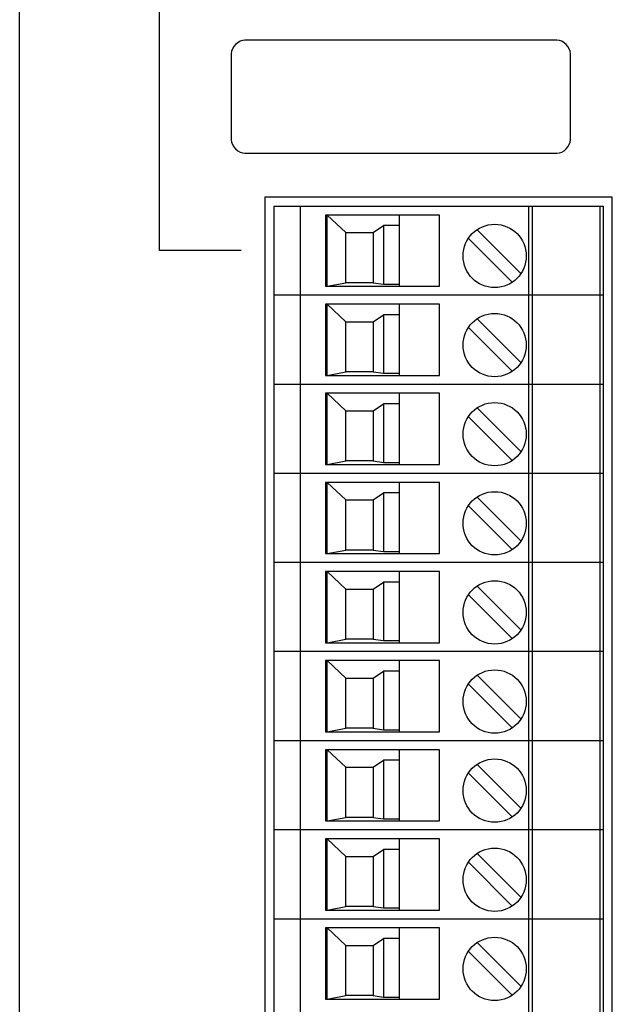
# Model space of a CAD drawing. Header units: inches. Extents: x 0 to 34, y 0 to 22.
# Tile 51 of 98: x 12.9 to 14.2, y 14.3 to 16.5. Entities that reach past the tile are written whole.
import ezdxf

# ---------------------------------------------------------------- set-up
doc = ezdxf.new("R2010")
doc.units = ezdxf.units.IN
doc.header["$LTSCALE"] = 1.87
doc.header["$MEASUREMENT"] = 0
doc.layers.get('0').update_dxf_attribs({"linetype": 'CONTINUOUS'})
doc.layers.add('DATUMCURVES', color=7, linetype='CONTINUOUS')

msp = doc.modelspace()

# ---------------------------------------------------------------- linework, layer by layer
at = {"color": 7, "linetype": 'CONTINUOUS'}
for p, q in [((13.4365, 16.0983), (13.4365, 10.0544)), ((14.2048, 16.0983), (13.4365, 16.0983)), ((14.2048, 10.0544), (14.2048, 16.0983)), ((13.4565, 16.0783), (13.4565, 10.0744)), ((13.4565, 16.0783), (14.1848, 16.0783)), ((13.5155, 10.0744), (13.5155, 16.0783)), ((14.0195, 16.0783), (14.0195, 10.0744)), ((14.0273, 16.0783), (14.0273, 10.0744)), ((14.1769, 16.0783), (14.1769, 10.0744)), ((14.1848, 16.0783), (14.1848, 10.0744)), ((13.5706, 16.0586), (13.5706, 15.9012)), ((13.8226, 16.0586), (13.5706, 16.0586)), ((13.5746, 15.9012), (13.5746, 16.0586)), ((13.5746, 16.0586), (13.6159, 16.0197)), ((13.734, 15.9012), (13.734, 16.0586)), ((13.8226, 15.9012), (13.8226, 16.0586)), ((13.6759, 16.0197), (13.6986, 16.0353)), ((13.6986, 16.0353), (13.6986, 15.9059)), ((13.734, 16.0353), (13.6986, 16.0353)), ((13.6159, 15.909), (13.6159, 16.0197)), ((13.6159, 16.0197), (13.6759, 16.0197)), ((13.6759, 16.0197), (13.6759, 15.909)), ((13.9062, 16.0261), (14.0027, 15.9296)), ((13.8867, 16.0067), (13.9831, 15.9102)), ((13.5706, 15.9012), (13.8226, 15.9012)), ((13.5746, 15.9012), (13.6159, 15.909)), ((13.6759, 15.909), (13.6159, 15.909)), ((13.6759, 15.909), (13.6986, 15.9059)), ((13.6986, 15.9059), (13.734, 15.9059)), ((14.1848, 15.8815), (13.4565, 15.8815)), ((13.5706, 15.8618), (13.5706, 15.7043)), ((13.8226, 15.8618), (13.5706, 15.8618)), ((13.5746, 15.7043), (13.5746, 15.8618)), ((13.5746, 15.8618), (13.6159, 15.8228)), ((13.734, 15.7043), (13.734, 15.8618)), ((13.8226, 15.7043), (13.8226, 15.8618)), ((13.6759, 15.8228), (13.6986, 15.8384)), ((13.6986, 15.8384), (13.6986, 15.709)), ((13.734, 15.8384), (13.6986, 15.8384)), ((13.6159, 15.7122), (13.6159, 15.8228)), ((13.6159, 15.8228), (13.6759, 15.8228)), ((13.6759, 15.8228), (13.6759, 15.7122)), ((13.9062, 15.8293), (14.0027, 15.7328)), ((13.8867, 15.8098), (13.9831, 15.7134)), ((13.5706, 15.7043), (13.8226, 15.7043)), ((13.5746, 15.7043), (13.6159, 15.7122)), ((13.6759, 15.7122), (13.6159, 15.7122)), ((13.6759, 15.7122), (13.6986, 15.709)), ((13.6986, 15.709), (13.734, 15.709)), ((14.1848, 15.6846), (13.4565, 15.6846)), ((13.5706, 15.6649), (13.5706, 15.5075)), ((13.8226, 15.6649), (13.5706, 15.6649)), ((13.5746, 15.5075), (13.5746, 15.6649)), ((13.5746, 15.6649), (13.6159, 15.626)), ((13.734, 15.5075), (13.734, 15.6649)), ((13.8226, 15.5075), (13.8226, 15.6649)), ((13.6759, 15.626), (13.6986, 15.6416)), ((13.6986, 15.6416), (13.6986, 15.5122)), ((13.734, 15.6416), (13.6986, 15.6416)), ((13.6159, 15.5153), (13.6159, 15.626)), ((13.6159, 15.626), (13.6759, 15.626)), ((13.6759, 15.626), (13.6759, 15.5153)), ((13.9062, 15.6324), (14.0027, 15.5359)), ((13.8867, 15.613), (13.9831, 15.5165)), ((13.5746, 15.5075), (13.6159, 15.5153)), ((13.6759, 15.5153), (13.6159, 15.5153)), ((13.6759, 15.5153), (13.6986, 15.5122)), ((13.6986, 15.5122), (13.734, 15.5122)), ((14.1848, 15.4878), (13.4565, 15.4878)), ((13.5706, 15.5075), (13.8226, 15.5075)), ((13.5706, 15.4681), (13.5706, 15.3106)), ((13.8226, 15.4681), (13.5706, 15.4681)), ((13.5746, 15.3106), (13.5746, 15.4681)), ((13.5746, 15.4681), (13.6159, 15.4291)), ((13.734, 15.3106), (13.734, 15.4681)), ((13.8226, 15.3106), (13.8226, 15.4681)), ((13.6759, 15.4291), (13.6986, 15.4447)), ((13.6986, 15.4447), (13.6986, 15.3153)), ((13.734, 15.4447), (13.6986, 15.4447)), ((13.6159, 15.3185), (13.6159, 15.4291)), ((13.6159, 15.4291), (13.6759, 15.4291)), ((13.6759, 15.4291), (13.6759, 15.3185)), ((13.9062, 15.4356), (14.0027, 15.3391)), ((13.8867, 15.4161), (13.9831, 15.3197)), ((13.5746, 15.3106), (13.6159, 15.3185)), ((13.6759, 15.3185), (13.6159, 15.3185)), ((13.6759, 15.3185), (13.6986, 15.3153)), ((13.6986, 15.3153), (13.734, 15.3153)), ((14.1848, 15.2909), (13.4565, 15.2909)), ((13.5706, 15.3106), (13.8226, 15.3106)), ((13.5706, 15.2712), (13.5706, 15.1138)), ((13.8226, 15.2712), (13.5706, 15.2712)), ((13.5746, 15.1138), (13.5746, 15.2712)), ((13.5746, 15.2712), (13.6159, 15.2323)), ((13.734, 15.1138), (13.734, 15.2712)), ((13.8226, 15.1138), (13.8226, 15.2712)), ((13.6759, 15.2323), (13.6986, 15.2479)), ((13.6986, 15.2479), (13.6986, 15.1185)), ((13.734, 15.2479), (13.6986, 15.2479)), ((13.6159, 15.1216), (13.6159, 15.2323)), ((13.6159, 15.2323), (13.6759, 15.2323)), ((13.6759, 15.2323), (13.6759, 15.1216)), ((13.9062, 15.2387), (14.0027, 15.1422)), ((13.8867, 15.2193), (13.9831, 15.1228)), ((13.5746, 15.1138), (13.6159, 15.1216)), ((13.6759, 15.1216), (13.6159, 15.1216)), ((13.6759, 15.1216), (13.6986, 15.1185)), ((13.6986, 15.1185), (13.734, 15.1185)), ((13.5706, 15.1138), (13.8226, 15.1138)), ((14.1848, 15.0941), (13.4565, 15.0941)), ((13.5706, 15.0744), (13.5706, 14.9169)), ((13.8226, 15.0744), (13.5706, 15.0744)), ((13.5746, 14.9169), (13.5746, 15.0744)), ((13.5746, 15.0744), (13.6159, 15.0354)), ((13.734, 14.9169), (13.734, 15.0744)), ((13.8226, 14.9169), (13.8226, 15.0744)), ((13.6159, 14.9248), (13.6159, 15.0354)), ((13.6159, 15.0354), (13.6759, 15.0354)), ((13.6759, 15.0354), (13.6986, 15.051)), ((13.6759, 15.0354), (13.6759, 14.9248)), ((13.6986, 15.051), (13.6986, 14.9216)), ((13.734, 15.051), (13.6986, 15.051)), ((13.9062, 15.0419), (14.0027, 14.9454)), ((13.8867, 15.0224), (13.9831, 14.9259)), ((13.5746, 14.9169), (13.6159, 14.9248)), ((13.6759, 14.9248), (13.6159, 14.9248)), ((13.6759, 14.9248), (13.6986, 14.9216)), ((13.6986, 14.9216), (13.734, 14.9216)), ((13.5706, 14.9169), (13.8226, 14.9169)), ((14.1848, 14.8972), (13.4565, 14.8972)), ((13.5706, 14.8775), (13.5706, 14.7201)), ((13.8226, 14.8775), (13.5706, 14.8775)), ((13.5746, 14.7201), (13.5746, 14.8775)), ((13.5746, 14.8775), (13.6159, 14.8386)), ((13.734, 14.7201), (13.734, 14.8775)), ((13.8226, 14.7201), (13.8226, 14.8775)), ((13.6159, 14.7279), (13.6159, 14.8386)), ((13.6159, 14.8386), (13.6759, 14.8386)), ((13.6759, 14.8386), (13.6986, 14.8542)), ((13.6759, 14.8386), (13.6759, 14.7279)), ((13.6986, 14.8542), (13.6986, 14.7248)), ((13.734, 14.8542), (13.6986, 14.8542)), ((13.9062, 14.845), (14.0027, 14.7485)), ((13.8867, 14.8256), (13.9831, 14.7291)), ((13.5746, 14.7201), (13.6159, 14.7279)), ((13.6759, 14.7279), (13.6159, 14.7279)), ((13.6759, 14.7279), (13.6986, 14.7248)), ((13.5706, 14.7201), (13.8226, 14.7201)), ((13.6986, 14.7248), (13.734, 14.7248)), ((14.1848, 14.7004), (13.4565, 14.7004)), ((13.8226, 14.6807), (13.5706, 14.6807)), ((13.5706, 14.6807), (13.5706, 14.5232)), ((13.5746, 14.5232), (13.5746, 14.6807)), ((13.5746, 14.6807), (13.6159, 14.6417)), ((13.734, 14.5232), (13.734, 14.6807)), ((13.8226, 14.5232), (13.8226, 14.6807)), ((13.6159, 14.6417), (13.6759, 14.6417)), ((13.6159, 14.5311), (13.6159, 14.6417)), ((13.6759, 14.6417), (13.6986, 14.6573)), ((13.6759, 14.6417), (13.6759, 14.5311)), ((13.734, 14.6573), (13.6986, 14.6573)), ((13.6986, 14.6573), (13.6986, 14.5279)), ((13.9062, 14.6482), (14.0027, 14.5517)), ((13.8867, 14.6287), (13.9831, 14.5322)), ((13.5746, 14.5232), (13.6159, 14.5311)), ((13.6759, 14.5311), (13.6159, 14.5311)), ((13.6759, 14.5311), (13.6986, 14.5279)), ((13.5706, 14.5232), (13.8226, 14.5232)), ((13.6986, 14.5279), (13.734, 14.5279)), ((14.1848, 14.5035), (13.4565, 14.5035)), ((13.8226, 14.4838), (13.5706, 14.4838)), ((13.5706, 14.4838), (13.5706, 14.3264)), ((13.5746, 14.3264), (13.5746, 14.4838)), ((13.5746, 14.4838), (13.6159, 14.4449)), ((13.734, 14.3264), (13.734, 14.4838)), ((13.8226, 14.3264), (13.8226, 14.4838)), ((13.6159, 14.4449), (13.6759, 14.4449)), ((13.6159, 14.3342), (13.6159, 14.4449)), ((13.6759, 14.4449), (13.6986, 14.4605)), ((13.6759, 14.4449), (13.6759, 14.3342)), ((13.734, 14.4605), (13.6986, 14.4605)), ((13.6986, 14.4605), (13.6986, 14.3311)), ((13.9062, 14.4513), (14.0027, 14.3548)), ((13.8867, 14.4319), (13.9831, 14.3354)), ((13.5746, 14.3264), (13.6159, 14.3342)), ((13.6759, 14.3342), (13.6159, 14.3342)), ((13.6759, 14.3342), (13.6986, 14.3311)), ((13.5706, 14.3264), (13.8226, 14.3264)), ((13.6986, 14.3311), (13.734, 14.3311))]:
    msp.add_line(p, q, dxfattribs=at)
for centre in [(13.9447, 15.9682), (13.9447, 15.7713), (13.9447, 15.5745), (13.9447, 15.3776), (13.9447, 15.1808), (13.9447, 14.9839), (13.9447, 14.7871), (13.9447, 14.5902), (13.9447, 14.3933)]:
    msp.add_circle(centre, 0.0699, dxfattribs=at)
at = {"layer": 'DATUMCURVES', "color": 40, "linetype": 'CONTINUOUS'}
for points in [[(12.8946, 9.6321, 0.8645), (12.8946, 10.0575, 0.8645), (12.8946, 12.7802, 0.8645), (12.8946, 15.5028, 0.8645), (12.8946, 17.8, 0.8645)], [(13.2036, 15.9799, 0.8645), (13.2036, 16.0183, 0.8645), (13.2036, 16.2642, 0.8645), (13.2036, 16.51, 0.8645), (13.2036, 16.7175, 0.8645)], [(14.0824, 16.445, 0.8645), (14.0465, 16.445, 0.8645), (13.8165, 16.445, 0.8645), (13.5865, 16.445, 0.8645), (13.3925, 16.445, 0.8645)], [(13.3624, 16.415, 0.8645), (13.3624, 16.4051, 0.8645), (13.3624, 16.3418, 0.8645), (13.3624, 16.2785, 0.8645), (13.3624, 16.225, 0.8645)], [(14.1124, 16.225, 0.8645), (14.1124, 16.2349, 0.8645), (14.1124, 16.2982, 0.8645), (14.1124, 16.3616, 0.8645), (14.1124, 16.415, 0.8645)], [(13.3925, 16.195, 0.8645), (13.4284, 16.195, 0.8645), (13.6584, 16.195, 0.8645), (13.8884, 16.195, 0.8645), (14.0824, 16.195, 0.8645)], [(13.3846, 15.9799, 0.8645), (13.3752, 15.9799, 0.8645), (13.3148, 15.9799, 0.8645), (13.2545, 15.9799, 0.8645), (13.2036, 15.9799, 0.8645)]]:
    msp.add_open_spline(points, degree=3, knots=[0, 0, 0, 0, 0.15625, 1, 1, 1, 1], dxfattribs=at)
for points in [[(13.3925, 16.445, 0.8645), (13.3783, 16.445, 0.8645), (13.3624, 16.4292, 0.8645), (13.3624, 16.415, 0.8645)], [(14.1124, 16.415, 0.8645), (14.1124, 16.4292, 0.8645), (14.0966, 16.445, 0.8645), (14.0824, 16.445, 0.8645)], [(13.3624, 16.225, 0.8645), (13.3624, 16.2109, 0.8645), (13.3783, 16.195, 0.8645), (13.3925, 16.195, 0.8645)], [(14.0824, 16.195, 0.8645), (14.0966, 16.195, 0.8645), (14.1124, 16.2109, 0.8645), (14.1124, 16.225, 0.8645)]]:
    msp.add_open_spline(points, degree=3, dxfattribs=at)

doc.saveas('drawing.dxf')
